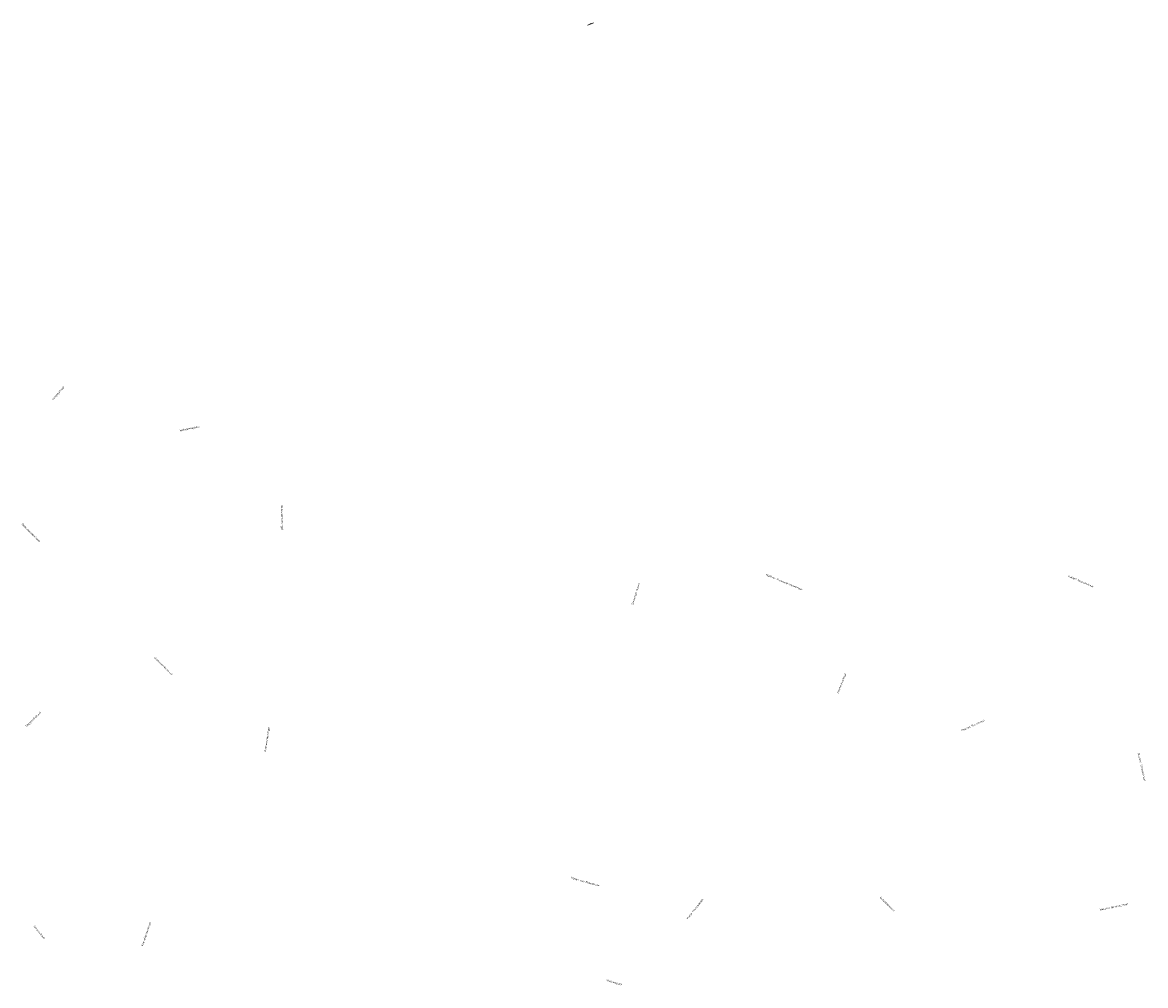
# Model space of a CAD drawing. Header units: metres. Extents: x 196651 to 397723, y 354703 to 710691.
# Tile 161 of 256: x 197271 to 197849, y 356209 to 356705. Entities that reach past the tile are written whole.
import ezdxf

# ---------------------------------------------------------------- set-up
doc = ezdxf.new("R2010")
doc.units = ezdxf.units.M
doc.header["$MEASUREMENT"] = 0
doc.layers.add('B-WE-OG-BEBOUWING_STRAATNAAM-T35', color=6, linetype='Continuous', lineweight=35)
doc.layers.add('X-XX-AL-AANPIJLING-M', color=7, linetype='Continuous', lineweight=18)
doc.styles.add('NLCS-ISO-M200-T18', font='NLCS-ISO.ttf')
doc.styles.add('NLCS-ISO-M200-T25', font='NLCS-ISO.ttf')
doc.dimstyles.new('NLCS-M200-T18-PIJL', dxfattribs={"dimscale": 0.2, "dimtxt": 1.8, "dimasz": 1.8, "dimexe": 2, "dimexo": 2, "dimgap": 0.7, "dimtad": 1, "dimzin": 0, "dimdsep": 46, "dimtxsty": 'NLCS-ISO-M200-T18', "dimcen": 0, "dimdle": 2, "dimse1": 1, "dimse2": 1, "dimclrd": 256, "dimclre": 256, "dimclrt": 256, "dimadec": 1, "dimazin": 0, "dimtfac": 1, "dimtofl": 0, "dimtmove": 1, "dimatfit": 0, "dimfxl": 2, "dimfxlon": 1, "dimtfillclr": 254, "dimtolj": 1, "dimtzin": 0, "dimlwd": 18, "dimlwe": 18, "dimarcsym": 0})

# ---------------------------------------------------------------- blocks, each defined once
blk = doc.blocks.new('*D303')
at = {"layer": 'Defpoints', "color": 0, "ltscale": 0.2, "transparency": 16777216}
for p in [(197565.4, 356705.01), (197565.42, 356704.96), (197561.84, 356703.43)]:
    blk.add_point(p, dxfattribs=at)
at = {"layer": 'X-XX-AL-AANPIJLING-M', "linetype": 'Continuous', "lineweight": 18, "ltscale": 0.2, "transparency": 16777216}
blk.add_line((197562.19, 356703.53), (197565.09, 356704.81), dxfattribs=at)
at = {"layer": 'X-XX-AL-AANPIJLING-M', "ltscale": 0.2, "transparency": 16777216}
for points in [[(197565.07, 356704.87), (197565.12, 356704.76), (197565.42, 356704.96)], [(197562.16, 356703.58), (197562.21, 356703.47), (197561.86, 356703.38)]]:
    blk.add_solid(points, dxfattribs=at)
at = {"layer": 'X-XX-AL-AANPIJLING-M', "ltscale": 0.2, "transparency": 16777216, "insert": (197563.51, 356704.46), "char_height": 0.36, "attachment_point": 5, "rotation": 23.87385, "style": 'NLCS-ISO-M200-T18'}
blk.add_mtext('\\A1;3.90', dxfattribs=at)

msp = doc.modelspace()

# ---------------------------------------------------------------- texts
at = {"layer": 'B-WE-OG-BEBOUWING_STRAATNAAM-T35', "char_height": 1, "attachment_point": 5, "style": 'NLCS-ISO-M200-T25'}
for s, insert, rotation in [('Voogdijstraat', (197289.563, 356514.115), 48.4), ('Wilhelminaplein', (197357.135, 356495.886), 12.1), ('Godsweerdersingel', (197404.646, 356450.251), 270.7), ('Godsweerderstraat', (197275.493, 356442.441), 314.4), ('Mathias Kroonenbroeckstraat', (197663.22, 356416.972), 337.6), ('Spoorlaan Noord', (197586.952, 356410.842), 72.5), ('Robert Regoutstraat', (197815.929, 356417.236), 336.8), ('Godsweerderstraat', (197343.684, 356373.768), 315.2), ('Thorbeckestraat', (197692.738, 356364.79), 68.7), ('Begijnhofstraat', (197276.783, 356346.319), 44.3), ('Charles Ruysstraat', (197760.428, 356343.119), 23.9), ('Godsweerdersingel', (197397.08, 356336.024), 80.7), ('Minister Strensstraat', (197847.24, 356321.871), 282.6), ('Tilman van Breestraat', (197560.71, 356262.823), 344.6), ('Maria Theresialaan', (197617.281, 356248.813), 52), ('Notenboomlaan', (197716.293, 356251.27), 315.7), ('Minister Beversstraat', (197832.942, 356249.867), 11.9), ('Schoolstraat', (197279.9, 356236.756), 309.8), ('Knevelsgraafstraat', (197334.908, 356235.845), 70.9), ('Stationspark', (197575.685, 356210.865), 343.5)]:
    msp.add_mtext(s, dxfattribs=dict(at, insert=insert, rotation=rotation))

# ---------------------------------------------------------------- dimensions: what is measured, and where the dimension line sits
at = {"layer": 'X-XX-AL-AANPIJLING-M', "ltscale": 0.2}
dim = msp.add_aligned_dim(p1=(197561.837, 356703.428), p2=(197565.403, 356705.006), distance=-0.05, dimstyle='NLCS-M200-T18-PIJL', dxfattribs=at)
dim.commit()
dim.dimension.update_dxf_attribs({"geometry": '*D303', "text_midpoint": (197563.511, 356704.464)})

doc.saveas('drawing.dxf')
